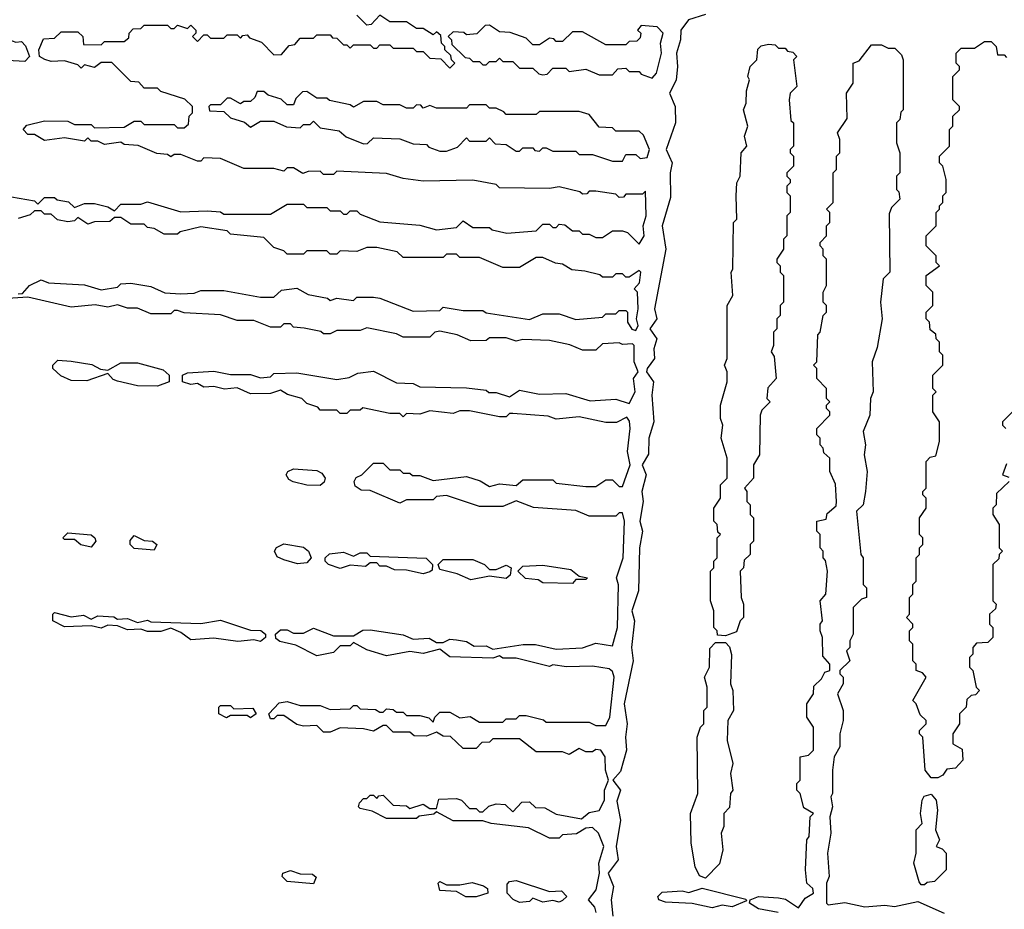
# Model space of a CAD drawing. Extents: x 2640764 to 2777785, y 718840 to 815082.
# Tile 110 of 148: x 2740110 to 2743075, y 760156 to 762836. Entities that reach past the tile are written whole.
import ezdxf

# ---------------------------------------------------------------- set-up
doc = ezdxf.new("R2010")
doc.units = 0

msp = doc.modelspace()

# ---------------------------------------------------------------- linework, layer by layer
at = {"layer": '0CON10XD'}
for points in [[(2740085, 762302.5), (2740155, 762290), (2740165, 762280), (2740185, 762300), (2740215, 762300), (2740223, 762293), (2740257, 762287), (2740275, 762270), (2740305, 762282.5), (2740335, 762282.5), (2740375, 762272.5), (2740395, 762260), (2740415, 762280), (2740475, 762280), (2740495, 762287.5), (2740595, 762257.5), (2740675, 762260), (2740715, 762257.5), (2740725, 762250), (2740865, 762250), (2740915, 762280), (2740965, 762280), (2740975, 762270), (2741035, 762270), (2741045, 762260), (2741075, 762260), (2741085, 762250), (2741095, 762250), (2741105, 762260), (2741125, 762260), (2741135, 762250), (2741195, 762227.5), (2741315, 762217.5), (2741365, 762203.3), (2741425, 762210), (2741445, 762230), (2741475, 762210), (2741525, 762210), (2741533, 762203), (2741577, 762193), (2741665, 762200), (2741685, 762220), (2741705, 762220), (2741715, 762210), (2741725, 762210), (2741735, 762220), (2741751.7, 762218.3), (2741775, 762200), (2741795, 762200), (2741805, 762190), (2741825, 762190), (2741845, 762180), (2741865, 762180), (2741895, 762200), (2741925, 762200), (2741940, 762195), (2741975, 762160), (2741990, 762185), (2741987.5, 762215), (2741996.2, 762245), (2741995, 762320), (2741985, 762310), (2741935, 762310), (2741928.3, 762301.7), (2741915, 762300), (2741905, 762310), (2741845, 762320), (2741825, 762320), (2741818.3, 762311.7), (2741805, 762310), (2741797, 762317), (2741735, 762332.5), (2741705, 762327.5), (2741555, 762330), (2741545, 762340), (2741475, 762352.5), (2741325, 762350), (2741265, 762357.5), (2741215, 762372.5), (2741065, 762380), (2741055, 762370), (2741025, 762370), (2741015, 762380), (2740978.3, 762378.3), (2740963, 762373), (2740935, 762390), (2740915, 762390), (2740905, 762380), (2740875, 762387.5), (2740785, 762387.5), (2740715, 762417.5), (2740665, 762420), (2740655, 762410), (2740645, 762410), (2740595, 762430), (2740575, 762430), (2740565, 762422.5), (2740555, 762430), (2740523, 762433), (2740467, 762457), (2740425, 762460), (2740415, 762467.5), (2740365, 762460), (2740345, 762470), (2740325, 762470), (2740315, 762480), (2740305, 762470), (2740245, 762480), (2740185, 762472.5), (2740155, 762490), (2740135, 762490), (2740120, 762505), (2740131.7, 762518.3), (2740185, 762531.2), (2740255, 762530), (2740275, 762520), (2740325, 762520), (2740335, 762510), (2740425, 762512.5), (2740455, 762530), (2740475, 762530), (2740485, 762520), (2740575, 762520), (2740585, 762510), (2740605, 762510), (2740618.3, 762521.7), (2740620, 762545), (2740630, 762555), (2740630, 762575), (2740607, 762597), (2740535, 762620), (2740525, 762630), (2740485, 762630), (2740468.3, 762648.3), (2740445, 762650), (2740387, 762707), (2740355, 762707.5), (2740335, 762692.5), (2740305, 762700), (2740295, 762690), (2740285, 762700), (2740245, 762712.5), (2740205, 762710), (2740186.1, 762716.1), (2740170, 762725), (2740167.5, 762745), (2740181.7, 762778.3), (2740215, 762780), (2740235, 762800), (2740285, 762800), (2740300, 762785), (2740301.7, 762761.7), (2740355, 762760), (2740365, 762770), (2740425, 762770), (2740438.3, 762781.7), (2740440, 762795), (2740451.7, 762808.3), (2740475, 762810), (2740485, 762820), (2740555, 762820), (2740565, 762810), (2740575, 762810), (2740585, 762820), (2740615, 762810), (2740625, 762820), (2740640, 762805), (2740640, 762795), (2740630, 762785), (2740645, 762770), (2740665, 762790), (2740675, 762790), (2740685, 762780), (2740725, 762780), (2740735, 762790), (2740765, 762790), (2740775, 762780), (2740781.7, 762788.3), (2740795, 762790), (2740801.7, 762781.7), (2740838.3, 762768.3), (2740875, 762730), (2740898.3, 762731.7), (2740921.7, 762758.3), (2740938.3, 762761.7), (2740955, 762780), (2740995, 762780), (2741005, 762790), (2741045, 762790), (2741051.7, 762781.7), (2741065, 762780), (2741085, 762760), (2741095, 762760), (2741105, 762750), (2741115, 762760), (2741165, 762760), (2741175, 762750), (2741185, 762750), (2741195, 762760), (2741225, 762760), (2741235, 762750), (2741295, 762750), (2741305, 762740), (2741325, 762740), (2741345, 762720), (2741378.3, 762718.3), (2741405, 762690), (2741420, 762705), (2741410, 762715), (2741408.3, 762728.3), (2741390, 762745), (2741390, 762755), (2741380, 762765), (2741378.3, 762788.3), (2741365, 762800), (2741355, 762790), (2741325, 762810), (2741305, 762810), (2741275, 762830), (2741225, 762830), (2741195, 762850), (2741168.3, 762821.7), (2741155, 762820), (2741125, 762850)], [(2742175, 762851.9), (2742123.9, 762836.1), (2742100.6, 762805), (2742099.8, 762775), (2742087.5, 762735), (2742090.6, 762695), (2742086.4, 762653.6), (2742066.9, 762615), (2742083.8, 762575), (2742084.7, 762525), (2742056.5, 762445), (2742074.6, 762405), (2742068.8, 762375), (2742070, 762300), (2742044.4, 762215), (2742055.4, 762145), (2742021.2, 761965), (2742028.5, 761935), (2742007.5, 761905), (2742028.5, 761875), (2742020, 761845), (2742021.5, 761815), (2741999.2, 761785), (2741998, 761775), (2742019.1, 761745), (2742013.8, 761705), (2742019.2, 761625), (2742004.2, 761575), (2742003.2, 761526.8), (2741984, 761495), (2741996.1, 761465), (2741983.6, 761415), (2741987.7, 761385), (2741977.9, 761325), (2741985.3, 761295), (2741976.4, 761245), (2741973.4, 761115)], [(2742015, 762660), (2742027.5, 762675), (2742042.5, 762735), (2742040, 762765), (2742048, 762795), (2742030, 762815), (2741981.7, 762818.3), (2741970, 762805), (2741980, 762795), (2741978.3, 762781.7), (2741968.3, 762771.7), (2741945, 762770), (2741935, 762760), (2741875, 762760), (2741805, 762800), (2741775, 762800), (2741745, 762770), (2741725, 762770), (2741718.3, 762778.3), (2741705, 762780), (2741675, 762760), (2741655, 762760), (2741635, 762780), (2741587, 762797), (2741555, 762800), (2741525, 762820), (2741511.7, 762818.3), (2741487, 762793), (2741455, 762790), (2741447, 762797), (2741415, 762800), (2741400, 762785), (2741410, 762775), (2741411.7, 762761.7), (2741451.7, 762721.7), (2741465, 762720), (2741475, 762710), (2741495, 762710), (2741505, 762700), (2741515, 762700), (2741525, 762710), (2741545, 762710), (2741555, 762720), (2741565, 762710), (2741595, 762710), (2741615, 762690), (2741655, 762690), (2741673, 762673), (2741685, 762670), (2741698.3, 762671.7), (2741715, 762690), (2741755, 762690), (2741765, 762680), (2741815, 762687.5), (2741855, 762670), (2741895, 762670), (2741911.7, 762688.3), (2741935, 762690), (2741945, 762680), (2741975, 762680), (2741981.7, 762671.7), (2742015, 762660)], [(2740125, 762710), (2740073, 762713), (2740015, 762740), (2739985, 762737.5), (2739970, 762755), (2739970, 762765), (2739975, 762770), (2740025, 762770), (2740035, 762790), (2740055, 762790), (2740065, 762780), (2740098.3, 762768.3), (2740115, 762770), (2740127, 762757), (2740140, 762725), (2740125, 762710)], [(2742235, 760980), (2742211.7, 760981.7), (2742210, 760995), (2742200, 761005), (2742200, 761055), (2742190, 761085), (2742190, 761175), (2742200, 761185), (2742200, 761205), (2742210, 761215), (2742210, 761275), (2742220, 761285), (2742212.5, 761292.5), (2742210, 761315), (2742200, 761325), (2742200, 761365), (2742220, 761395), (2742220, 761435), (2742240, 761455), (2742240, 761515), (2742222.5, 761575), (2742227.5, 761615), (2742220, 761635), (2742220, 761675), (2742240, 761745), (2742240, 761775), (2742232.5, 761795), (2742240, 761815), (2742240, 761975), (2742257.5, 762005), (2742252.5, 762075), (2742257.5, 762085), (2742260, 762225), (2742270, 762235), (2742267.5, 762305), (2742270, 762345), (2742280, 762365), (2742282.5, 762435), (2742300, 762455), (2742292.5, 762485), (2742302.5, 762515), (2742290, 762565), (2742297.5, 762585), (2742298.3, 762621.7), (2742307.5, 762655), (2742302.5, 762665), (2742310, 762695), (2742330, 762715), (2742333, 762747), (2742343, 762757), (2742365, 762762.5), (2742385, 762760), (2742395, 762750), (2742415, 762750), (2742421.7, 762741.7), (2742438.3, 762738.3), (2742450, 762725), (2742440, 762715), (2742450, 762635), (2742430, 762615), (2742427.5, 762595), (2742432.5, 762532.5), (2742440, 762525), (2742440, 762455), (2742430, 762445), (2742430, 762435), (2742440, 762425), (2742440, 762395), (2742420, 762375), (2742420, 762365), (2742430, 762355), (2742430, 762345), (2742420, 762335), (2742420, 762315), (2742430, 762305), (2742430, 762255), (2742420, 762245), (2742420, 762185), (2742410, 762175), (2742410, 762145), (2742390, 762115), (2742390, 762105), (2742400, 762095), (2742400, 762075), (2742410, 762065), (2742410, 761985), (2742400, 761975), (2742400, 761945), (2742390, 761935), (2742390, 761905), (2742380, 761895), (2742380, 761855), (2742372.5, 761835), (2742381.7, 761821.7), (2742387.5, 761755), (2742363, 761727), (2742360, 761695), (2742370, 761685), (2742345, 761660), (2742340, 761645), (2742337.5, 761525), (2742320, 761495), (2742320, 761455), (2742292.5, 761425), (2742300, 761415), (2742300, 761385), (2742310, 761375), (2742310, 761345), (2742320, 761335), (2742320, 761265), (2742310, 761255), (2742310, 761225), (2742291.7, 761208.3), (2742290, 761185), (2742280, 761175), (2742282.5, 761095), (2742290, 761075), (2742290, 761035), (2742280, 761025), (2742268.3, 760991.7), (2742235, 760980)], [(2742393.9, 760146.1), (2742335, 760157.1), (2742307.5, 760175), (2742310, 760185), (2742335, 760194.2), (2742395, 760190.8), (2742416.2, 760186.2), (2742455, 760160), (2742475, 760190), (2742500, 760205), (2742498.3, 760218.3), (2742480, 760235), (2742476.7, 760275), (2742480, 760365), (2742487.5, 760375), (2742490, 760435), (2742500, 760445), (2742471.7, 760461.7), (2742460, 760505), (2742450, 760515), (2742450, 760535), (2742460, 760545), (2742460, 760615), (2742485, 760620), (2742500, 760635), (2742500, 760705), (2742480, 760735), (2742480, 760775), (2742500, 760805), (2742501.7, 760828.3), (2742525, 760850), (2742535, 760870), (2742550, 760875), (2742550, 760895), (2742528.3, 760918.3), (2742527.5, 760975), (2742520, 760995), (2742520, 761015), (2742527.5, 761025), (2742520, 761085), (2742537.5, 761105), (2742542.5, 761175), (2742537, 761207), (2742530, 761215), (2742530, 761235), (2742520, 761245), (2742520, 761285), (2742510, 761295), (2742510, 761325), (2742538.3, 761331.7), (2742541.7, 761348.3), (2742568.3, 761371.7), (2742570, 761385), (2742566.4, 761436.4), (2742550, 761475), (2742550, 761515), (2742531.7, 761531.7), (2742530, 761545), (2742520, 761555), (2742520, 761575), (2742510, 761585), (2742510, 761605), (2742550, 761645), (2742550, 761655), (2742540, 761665), (2742540, 761675), (2742550, 761685), (2742540, 761695), (2742540, 761725), (2742510, 761755), (2742510, 761785), (2742500, 761795), (2742510, 761805), (2742513, 761887), (2742520, 761895), (2742530, 761945), (2742540, 761955), (2742540, 761975), (2742530, 761985), (2742530, 762015), (2742540, 762035), (2742540, 762115), (2742530, 762125), (2742530, 762145), (2742520, 762155), (2742520, 762165), (2742540, 762185), (2742540, 762215), (2742550, 762225), (2742550, 762255), (2742540, 762265), (2742560, 762285), (2742560, 762375), (2742570, 762385), (2742570, 762425), (2742580, 762435), (2742580, 762475), (2742572.5, 762495), (2742601.7, 762538.3), (2742600, 762615), (2742620, 762645), (2742620, 762705), (2742638.3, 762711.7), (2742675, 762760), (2742705, 762760), (2742725, 762750), (2742745, 762750), (2742765, 762730), (2742770, 762715), (2742770, 762565), (2742763, 762557), (2742760, 762535), (2742750, 762525), (2742750, 762465), (2742760, 762435), (2742760, 762375), (2742750, 762365), (2742750, 762325), (2742757, 762317), (2742760, 762295), (2742735, 762270), (2742728.3, 762251.7), (2742730, 762075), (2742710, 762055), (2742702.5, 761985), (2742707.5, 761935), (2742691.7, 761848.3), (2742677.5, 761805), (2742680, 761715), (2742672.5, 761695), (2742670, 761645), (2742650, 761595), (2742657.5, 761555), (2742652.5, 761525), (2742662.5, 761475), (2742657.5, 761415), (2742650, 761375), (2742630, 761355), (2742642.5, 761225), (2742650, 761215), (2742650, 761135), (2742660, 761125), (2742660, 761095), (2742645, 761090), (2742620, 761065), (2742620, 760985), (2742610, 760965), (2742610, 760945), (2742600, 760935), (2742610, 760905), (2742580, 760875), (2742580, 760865), (2742590, 760855), (2742590, 760835), (2742572.5, 760805), (2742590, 760755), (2742590, 760725), (2742580, 760685), (2742580, 760645), (2742562.5, 760615), (2742557.5, 760575), (2742557.5, 760505), (2742552.5, 760495), (2742557.5, 760465), (2742550, 760435), (2742552.5, 760385), (2742542.5, 760325), (2742547.5, 760255), (2742540, 760235), (2742540, 760175), (2742545, 760170), (2742595, 760176.7), (2742655, 760163.8), (2742715, 760168), (2742744, 760164), (2742815, 760180), (2742893.9, 760143.9)], [(2742875, 760552.5), (2742855, 760552.5), (2742836.7, 760575), (2742830, 760675), (2742820, 760685), (2742820, 760695), (2742840, 760715), (2742840, 760725), (2742821.7, 760741.7), (2742810, 760775), (2742800, 760785), (2742840, 760855), (2742828.3, 760868.3), (2742810, 760875), (2742810, 760895), (2742800, 760905), (2742800, 760955), (2742790, 760965), (2742790, 760995), (2742800, 761005), (2742800, 761015), (2742780, 761035), (2742790, 761045), (2742790, 761095), (2742800, 761105), (2742800, 761135), (2742810, 761145), (2742810, 761215), (2742820, 761225), (2742820, 761245), (2742830, 761255), (2742830, 761275), (2742820, 761285), (2742820, 761335), (2742840, 761365), (2742840, 761395), (2742830, 761405), (2742830, 761415), (2742840, 761425), (2742840, 761505), (2742851.7, 761518.3), (2742868.3, 761521.7), (2742880, 761565), (2742880, 761625), (2742860, 761655), (2742860, 761705), (2742870, 761715), (2742860, 761725), (2742860, 761765), (2742890, 761795), (2742890, 761825), (2742880, 761835), (2742880, 761865), (2742870, 761875), (2742868.3, 761888.3), (2742851.7, 761901.7), (2742850, 761925), (2742840, 761935), (2742840, 761955), (2742860, 761975), (2742860, 762015), (2742840, 762035), (2742840, 762065), (2742880, 762095), (2742870, 762105), (2742870, 762125), (2742840, 762155), (2742840, 762185), (2742870, 762215), (2742870, 762255), (2742880, 762265), (2742880, 762275), (2742890, 762285), (2742890, 762305), (2742900, 762315), (2742900, 762355), (2742890, 762395), (2742880, 762405), (2742880, 762425), (2742910, 762455), (2742910, 762505), (2742920, 762515), (2742920, 762545), (2742940, 762565), (2742940, 762575), (2742920, 762595), (2742920, 762665), (2742940, 762685), (2742940, 762695), (2742930, 762705), (2742930, 762735), (2742945, 762750), (2742985, 762750), (2743015, 762770), (2743035, 762770), (2743050, 762755), (2743055, 762730), (2743075, 762730), (2743081.7, 762721.7)], [(2741925, 762410), (2741935, 762430), (2741965, 762430), (2741978.3, 762418.3), (2741999.3, 762420.7), (2742006.7, 762445), (2741988.3, 762488.3), (2741975, 762500), (2741905, 762500), (2741895, 762510), (2741855, 762512.5), (2741825, 762550), (2741795, 762560), (2741675, 762560), (2741665, 762550), (2741575, 762550), (2741568.3, 762558.3), (2741545, 762570), (2741525, 762570), (2741515, 762580), (2741465, 762580), (2741455, 762570), (2741365, 762570), (2741345, 762577.5), (2741325, 762570), (2741318.3, 762578.3), (2741305, 762580), (2741295, 762570), (2741275, 762570), (2741255, 762580), (2741205, 762580), (2741185, 762590), (2741145, 762590), (2741115, 762572.5), (2741105, 762580), (2741043, 762593), (2741035, 762600), (2741005, 762600), (2740975, 762620), (2740961.7, 762618.3), (2740941.7, 762598.3), (2740935, 762580), (2740915, 762580), (2740897, 762597), (2740858.3, 762608.3), (2740845, 762620), (2740825, 762620), (2740818.3, 762601.7), (2740805, 762590), (2740785, 762590), (2740775, 762582.5), (2740745, 762600), (2740735, 762600), (2740715, 762580), (2740685, 762580), (2740680, 762575), (2740681.7, 762561.7), (2740725, 762560), (2740745, 762540), (2740787, 762527), (2740805, 762512.5), (2740835, 762530), (2740875, 762530), (2740913, 762513), (2740955, 762510), (2740965, 762520), (2740985, 762520), (2740995, 762530), (2741015, 762510), (2741071.7, 762501.7), (2741093, 762483), (2741145, 762462.5), (2741157, 762463), (2741175, 762480), (2741255, 762477.5), (2741295, 762462.5), (2741335, 762460), (2741341.7, 762451.7), (2741375, 762440), (2741395, 762440), (2741428.3, 762451.7), (2741455, 762480), (2741465, 762470), (2741515, 762470), (2741525, 762480), (2741541.7, 762461.7), (2741575, 762460), (2741605, 762440), (2741615, 762440), (2741625, 762450), (2741655, 762450), (2741661.7, 762441.7), (2741675, 762440), (2741685, 762450), (2741695, 762450), (2741715, 762440), (2741785, 762440), (2741795, 762430), (2741835, 762430), (2741895, 762410), (2741925, 762410)], [(2740105, 762010), (2740118.3, 762011.7), (2740140, 762035), (2740175, 762052.5), (2740197, 762043), (2740305, 762037.5), (2740355, 762022.5), (2740405, 762030), (2740415, 762040), (2740445, 762042.5), (2740505, 762032.5), (2740547, 762013), (2740595, 762010), (2740635, 762012.5), (2740655, 762020), (2740725, 762020), (2740835, 762000), (2740875, 762000), (2740898.3, 762021.7), (2740945, 762027.5), (2740978.3, 762008.3), (2741037, 761997), (2741045, 761990), (2741065, 761997.5), (2741115, 761990), (2741125, 762000), (2741175, 762000), (2741195, 761997.5), (2741295, 761957.5), (2741375, 761960), (2741385, 761970), (2741445, 761960), (2741505, 761960), (2741515, 761952.5), (2741645, 761933.3), (2741685, 761950), (2741735, 761950), (2741785, 761932.5), (2741865, 761940), (2741875, 761950), (2741905, 761950), (2741915, 761960), (2741935, 761960), (2741940, 761955), (2741940, 761925), (2741953.6, 761903.6), (2741965, 761900), (2741972.5, 761915), (2741967.5, 761935), (2741972.5, 761965), (2741970, 762015), (2741960, 762025), (2741976.4, 762043.6), (2741980, 762075), (2741975, 762080), (2741945, 762060), (2741935, 762060), (2741925, 762070), (2741905, 762070), (2741895, 762060), (2741865, 762060), (2741857, 762067), (2741811.7, 762078.3), (2741773, 762083), (2741745, 762100), (2741723, 762103), (2741685, 762120), (2741665, 762120), (2741615, 762090), (2741565, 762090), (2741495, 762120), (2741435, 762120), (2741425, 762130), (2741395, 762130), (2741385, 762120), (2741265, 762120), (2741247, 762137), (2741185, 762150), (2741155, 762150), (2741125, 762137.5), (2741075, 762140), (2741065, 762130), (2741045, 762130), (2741035, 762140), (2740975, 762140), (2740965, 762130), (2740915, 762130), (2740905, 762140), (2740875, 762150), (2740845, 762180), (2740745, 762190), (2740735, 762200), (2740655, 762212.5), (2740593, 762197), (2740585, 762190), (2740545, 762190), (2740515, 762207.5), (2740495, 762210), (2740485, 762220), (2740445, 762220), (2740415, 762240), (2740395, 762240), (2740381.7, 762228.3), (2740335, 762227.5), (2740315, 762220), (2740285, 762240), (2740275, 762230), (2740255, 762227.5), (2740223.6, 762233.6), (2740205, 762250), (2740185, 762250), (2740175, 762260), (2740155, 762260), (2740141.7, 762248.3), (2740105, 762237.5)], [(2741530, 760415), (2741505, 760422.5), (2741415, 760422.5), (2741365, 760450), (2741357, 760443), (2741313, 760437), (2741305, 760430), (2741215, 760430), (2741171.7, 760451.7), (2741135, 760460), (2741130, 760465), (2741133, 760477), (2741145, 760490), (2741155, 760490), (2741165, 760500), (2741175, 760500), (2741185, 760490), (2741191.7, 760498.3), (2741205, 760500), (2741235, 760470), (2741275, 760467.5), (2741285, 760460), (2741325, 760472.5), (2741345, 760460), (2741365, 760460), (2741371.7, 760488.3), (2741425, 760490), (2741440, 760485), (2741465, 760460), (2741485, 760460), (2741495, 760450), (2741505, 760450), (2741523, 760467), (2741545, 760473.3), (2741571.7, 760471.7), (2741595, 760450), (2741621.7, 760478.3), (2741645, 760480), (2741663, 760463), (2741691.7, 760461.7), (2741725, 760442.5), (2741801.7, 760428.3), (2741825, 760447.5), (2741855, 760453.8), (2741870.8, 760485), (2741871.4, 760515), (2741883.3, 760545), (2741874, 760575), (2741873.3, 760615), (2741860, 760635), (2741845, 760637.5), (2741835, 760630), (2741815, 760630), (2741795, 760640), (2741765, 760622.5), (2741745, 760630), (2741665, 760630), (2741615, 760670), (2741535, 760670), (2741525, 760660), (2741501.7, 760658.3), (2741485, 760640), (2741445, 760640), (2741407, 760677), (2741385, 760677.5), (2741365, 760690), (2741335, 760677.5), (2741298.3, 760678.3), (2741285, 760690), (2741235, 760690), (2741215, 760710), (2741205, 760710), (2741175, 760692.5), (2741145, 760700), (2741075, 760702.5), (2741045, 760690), (2741025, 760690), (2741005, 760710), (2740965, 760707.5), (2740945, 760712.5), (2740905, 760740), (2740885, 760740), (2740875, 760730), (2740865, 760730), (2740860, 760745), (2740891.7, 760778.3), (2740915, 760782.5), (2740955, 760770), (2741015, 760770), (2741045, 760757.5), (2741105, 760760), (2741115, 760770), (2741125, 760770), (2741135, 760760), (2741181.7, 760758.3), (2741195, 760750), (2741205, 760750), (2741215, 760760), (2741235, 760757.5), (2741245, 760750), (2741265, 760750), (2741275, 760740), (2741315, 760740), (2741342.5, 760732.5), (2741355, 760720), (2741360, 760735), (2741375, 760750), (2741405, 760750), (2741435, 760732.5), (2741467, 760737), (2741495, 760720), (2741565, 760720), (2741575, 760730), (2741605, 760730), (2741615, 760740), (2741635, 760740), (2741687, 760727), (2741695, 760720), (2741825, 760720), (2741845, 760710), (2741875, 760710), (2741886.7, 760735), (2741900, 760855), (2741895, 760872.5), (2741885, 760880), (2741835, 760888.8), (2741756.4, 760886.4), (2741715, 760892.5), (2741705, 760887.5), (2741605, 760912.5), (2741565, 760912.5), (2741555, 760920), (2741535, 760912.5), (2741405, 760916.7), (2741375, 760940), (2741325, 760926.7), (2741285, 760932.5), (2741215, 760920), (2741155, 760937.5), (2741115, 760960), (2741105, 760950), (2741075, 760950), (2741055, 760930), (2741005, 760920), (2740941.7, 760951.7), (2740893, 760963), (2740881.7, 760971.7), (2740880, 760985), (2740895, 760997.5), (2740915, 760997.5), (2740935, 760987.5), (2740965, 760987.5), (2740995, 761002.5), (2741055, 760980), (2741115, 760980), (2741143, 760997), (2741165, 760997.5), (2741265, 760982.5), (2741295, 760970), (2741343, 760973), (2741365, 760960), (2741385, 760960), (2741405, 760970), (2741425, 760967.5), (2741455, 760962.5), (2741478.3, 760948.3), (2741515, 760950), (2741535, 760940), (2741626.4, 760953.6), (2741663.6, 760953.6), (2741725, 760940), (2741805, 760943.3), (2741845, 760957.5), (2741895, 760950), (2741910, 761005), (2741913.6, 761133.6), (2741907.5, 761155), (2741927.1, 761215), (2741931.2, 761325), (2741925, 761350), (2741915, 761350), (2741905, 761340), (2741825, 761340), (2741785, 761357.5), (2741657, 761367), (2741605, 761386.7), (2741565, 761370), (2741495, 761370), (2741395, 761402.5), (2741365, 761400), (2741355, 761390), (2741275, 761390), (2741255, 761380), (2741165, 761417.5), (2741138.3, 761418.3), (2741120.7, 761430.7), (2741117.5, 761445), (2741123.6, 761456.4), (2741140, 761465), (2741175, 761500), (2741205, 761500), (2741225, 761480), (2741255, 761480), (2741265, 761470), (2741285, 761470), (2741293, 761463), (2741315, 761462.5), (2741355, 761447.5), (2741455, 761460), (2741497, 761447), (2741525, 761430), (2741555, 761437.5), (2741605, 761432.5), (2741625, 761450), (2741715, 761450), (2741725, 761440), (2741815, 761430), (2741845, 761430), (2741875, 761450), (2741895, 761450), (2741915, 761430), (2741925, 761430), (2741948.8, 761495), (2741940, 761535), (2741948, 761605), (2741946.2, 761626.2), (2741938.3, 761638.3), (2741907, 761623), (2741875, 761622.5), (2741795, 761640), (2741725, 761632.5), (2741701.7, 761641.7), (2741595, 761650), (2741585, 761650), (2741575, 761640), (2741555, 761640), (2741465, 761657.5), (2741435, 761657.5), (2741415, 761650), (2741345, 761657.5), (2741315, 761647.5), (2741275, 761650), (2741265, 761640), (2741255, 761650), (2741225, 761650), (2741143, 761667), (2741135, 761660), (2741105, 761660), (2741095, 761650), (2741075, 761650), (2741065, 761660), (2741015, 761660), (2741008.3, 761668.3), (2740975, 761680), (2740960, 761695), (2740916.7, 761706.7), (2740895, 761720), (2740865, 761710), (2740805, 761708.8), (2740765, 761727.5), (2740727, 761723), (2740695, 761731.2), (2740665, 761728.8), (2740645, 761740), (2740625, 761736.7), (2740600, 761745), (2740600, 761765), (2740615, 761772.5), (2740695, 761777.5), (2740745, 761767.5), (2740805, 761766.7), (2740835, 761757.5), (2740865, 761760), (2740875, 761770), (2740945, 761772.5), (2741065, 761752.5), (2741101.7, 761758.3), (2741128.3, 761771.7), (2741175, 761777.5), (2741245, 761742.5), (2741295, 761740), (2741315, 761730), (2741455, 761727.5), (2741515, 761720), (2741523, 761713), (2741545, 761712.5), (2741585, 761700), (2741615, 761720), (2741675, 761707.5), (2741755, 761710), (2741828.3, 761688.3), (2741905, 761692.5), (2741945, 761680), (2741963.3, 761715), (2741958.8, 761755), (2741972.5, 761775), (2741960, 761805), (2741960, 761855), (2741955, 761860), (2741925, 761857.5), (2741915, 761862.5), (2741865, 761860), (2741845, 761840), (2741805, 761840), (2741766.4, 761856.4), (2741705, 761870), (2741625, 761872.5), (2741605, 761867.5), (2741575, 761877.5), (2741525, 761877.5), (2741515, 761870), (2741468.3, 761868.3), (2741427, 761887), (2741375, 761897.5), (2741360, 761895), (2741345, 761880), (2741265, 761880), (2741245, 761890), (2741155, 761907.5), (2741135, 761900), (2741065, 761900), (2741045, 761890), (2741025, 761890), (2741017, 761897), (2740967, 761907), (2740935, 761910), (2740925, 761920), (2740905, 761920), (2740895, 761910), (2740865, 761910), (2740815, 761930), (2740765, 761930), (2740715, 761946.7), (2740605, 761952.5), (2740585, 761960), (2740575, 761960), (2740565, 761950), (2740505, 761950), (2740465, 761967.5), (2740435, 761967.5), (2740405, 761977.5), (2740375, 761970), (2740337.5, 761977.5), (2740265, 761970), (2740135, 762000), (2740027, 761993)], [(2740525, 761732.5), (2740465, 761733.3), (2740405, 761746.7), (2740391.7, 761751.7), (2740375, 761770), (2740311.7, 761748.3), (2740265, 761748.8), (2740233.6, 761763.6), (2740210, 761785), (2740210, 761795), (2740225, 761810), (2740265, 761807.5), (2740327, 761797), (2740353, 761783), (2740375, 761780), (2740415, 761802.5), (2740465, 761802.5), (2740541.7, 761781.7), (2740560, 761765), (2740560, 761745), (2740525, 761732.5)], [(2743100, 761655), (2743070, 761625), (2743070, 761615), (2743080, 761605)], [(2741015, 761432.5), (2740975, 761433.3), (2740933.6, 761443.6), (2740920.7, 761450.7), (2740912.5, 761465), (2740917.5, 761475), (2740935, 761483.3), (2741005, 761477.5), (2741020, 761470), (2741030, 761455), (2741027, 761443), (2741015, 761432.5)], [(2743081.7, 761498.3), (2743070, 761465), (2743088.3, 761458.3)], [(2743090, 761445), (2743051.7, 761408.3), (2743050, 761375), (2743040, 761365), (2743040, 761345), (2743060, 761315), (2743060, 761245), (2743070, 761235), (2743060, 761225), (2743058.3, 761211.7), (2743040, 761195), (2743040, 761085), (2743050, 761075), (2743048.3, 761061.7), (2743030, 761045), (2743030, 761015), (2743040, 761005), (2743040, 760975), (2743025, 760960), (2742991.7, 760958.3), (2742980, 760945), (2742980, 760925), (2742970, 760915), (2742970, 760885), (2742980, 760875), (2742990, 760825), (2743000, 760815), (2742988.3, 760801.7), (2742975, 760800), (2742961.7, 760788.3), (2742960, 760765), (2742940, 760745), (2742940, 760715), (2742920, 760685), (2742920, 760655), (2742948.3, 760638.3), (2742950, 760605), (2742928.3, 760581.7), (2742901.7, 760578.3), (2742890, 760560), (2742875, 760552.5)], [(2740325, 761247.5), (2740293.8, 761253.8), (2740275, 761270), (2740245, 761270), (2740240, 761275), (2740255, 761290), (2740325, 761283.8), (2740336.7, 761275), (2740338.8, 761265), (2740325, 761247.5)], [(2740515, 761237.5), (2740455, 761243.3), (2740442.5, 761255), (2740443, 761267), (2740455, 761282.5), (2740485, 761267.5), (2740510, 761265), (2740522.5, 761255), (2740515, 761237.5)], [(2740947, 761197), (2740905, 761208.8), (2740885, 761217.5), (2740877.5, 761235), (2740883.6, 761246.4), (2740905, 761257.5), (2740965, 761247.5), (2740980, 761235), (2740987.5, 761215), (2740975, 761200), (2740947, 761197)], [(2741325, 761166.7), (2741275, 761177.5), (2741238.3, 761178.3), (2741215, 761190), (2741195, 761190), (2741185, 761200), (2741165, 761200), (2741151.7, 761188.3), (2741105, 761192.5), (2741075, 761182.5), (2741040, 761195), (2741030, 761205), (2741030, 761215), (2741043, 761227), (2741085, 761232), (2741115, 761220), (2741135, 761230), (2741155, 761230), (2741165, 761220), (2741333.6, 761213.6), (2741353.3, 761195), (2741352.5, 761177.5), (2741345, 761172.5), (2741325, 761166.7)], [(2741468.3, 761148.3), (2741427, 761167), (2741375, 761180), (2741370, 761195), (2741385, 761210), (2741475, 761210), (2741510, 761195), (2741525, 761180), (2741545, 761180), (2741575, 761192.5), (2741590, 761185), (2741587, 761163), (2741575, 761152.5), (2741525, 761160), (2741468.3, 761148.3)], [(2741775, 761137.5), (2741685, 761140), (2741671.7, 761148.3), (2741633, 761153), (2741610, 761175), (2741625, 761190), (2741685, 761192.5), (2741769.3, 761179.3), (2741795, 761160), (2741820, 761155), (2741815, 761150), (2741785, 761150), (2741775, 761137.5)], [(2741973.4, 761115), (2741952.9, 761055), (2741961.5, 761025), (2741952, 760945), (2741957.6, 760905), (2741930.4, 760775), (2741939.7, 760715), (2741934.1, 760675), (2741937.5, 760635), (2741919.1, 760570.9), (2741896, 760545), (2741919.1, 760515), (2741908.6, 760481.4), (2741919.3, 760425), (2741905.7, 760345), (2741911.8, 760305), (2741882, 760265), (2741898, 760225), (2741891.6, 760185), (2741895.9, 760135)], [(2740835, 760962.5), (2740815, 760967.5), (2740767, 760963), (2740695, 760973.3), (2740625, 760967.5), (2740595, 760990), (2740565, 761002.5), (2740535, 760992.5), (2740495, 760992.5), (2740475, 761000), (2740435, 760997.5), (2740405, 761010), (2740375, 761012.5), (2740355, 761003.3), (2740325, 761010), (2740245, 761007.5), (2740210, 761025), (2740210, 761045), (2740215, 761050), (2740265, 761037.5), (2740301.7, 761041.7), (2740325, 761030), (2740345, 761040), (2740393, 761037), (2740405, 761030), (2740435, 761032.5), (2740465, 761020), (2740495, 761027.5), (2740505, 761022.5), (2740655, 761016.7), (2740715, 761027.5), (2740805, 760996.7), (2740836.1, 760996.1), (2740850, 760985), (2740850, 760975), (2740835, 760962.5)], [(2742175, 760250), (2742157, 760257), (2742143.6, 760283.6), (2742132.5, 760355), (2742130, 760445), (2742152.5, 760505), (2742150, 760675), (2742160, 760705), (2742170, 760715), (2742170, 760755), (2742180, 760765), (2742180, 760825), (2742172.5, 760855), (2742187.5, 760885), (2742188.3, 760941.7), (2742205, 760960), (2742235, 760960), (2742247, 760947), (2742253.6, 760923.6), (2742250, 760835), (2742257.5, 760815), (2742260, 760755), (2742242.5, 760725), (2742240, 760665), (2742257.5, 760595), (2742250, 760565), (2742257.5, 760515), (2742250, 760505), (2742247, 760463), (2742230, 760445), (2742230, 760405), (2742222.5, 760385), (2742227.5, 760335), (2742217, 760293), (2742175, 760250)], [(2740805, 760732.5), (2740795, 760740), (2740745, 760740), (2740733, 760733), (2740710, 760745), (2740710, 760765), (2740715, 760770), (2740745, 760770), (2740755, 760760), (2740811.7, 760761.7), (2740822.5, 760745), (2740805, 760732.5)], [(2742835, 760230), (2742825, 760230), (2742818.3, 760238.3), (2742802.5, 760295), (2742810, 760325), (2742810, 760395), (2742827.5, 760415), (2742822.5, 760445), (2742827.5, 760485), (2742833.3, 760496.7), (2742855, 760502.5), (2742870, 760485), (2742874, 760455), (2742867.5, 760395), (2742880, 760365), (2742870, 760345), (2742888.3, 760338.3), (2742900, 760325), (2742900, 760275), (2742865, 760240), (2742843, 760237), (2742835, 760230)], [(2741846.2, 760146.2), (2741842.3, 760162.3), (2741822.5, 760185), (2741845.6, 760215), (2741856.2, 760265), (2741854, 760295), (2741868.8, 760345), (2741853.3, 760385), (2741835, 760402.5), (2741815, 760400), (2741787, 760383), (2741745, 760380), (2741735, 760370), (2741705, 760370), (2741641.7, 760401.7), (2741530, 760415)], [(2740995, 760232.5), (2740915, 760240), (2740900, 760255), (2740902.5, 760265), (2740925, 760273.3), (2740955, 760262.5), (2740991.7, 760261.7), (2741003, 760253), (2740995, 760232.5)], [(2741485, 760193.3), (2741453.6, 760193.6), (2741425, 760210), (2741375, 760212.5), (2741370, 760235), (2741375, 760240), (2741395, 760230), (2741435, 760230), (2741473, 760237), (2741506.4, 760226.4), (2741518.3, 760218.3), (2741520, 760205), (2741485, 760193.3)], [(2741615, 760176.7), (2741595.9, 760185.9), (2741577.5, 760205), (2741578.3, 760231.7), (2741585, 760240), (2741605, 760242.5), (2741705, 760210), (2741741.7, 760211.7), (2741757.5, 760195), (2741745, 760182.5), (2741735, 760177.5), (2741715, 760182.5), (2741685, 760177.5), (2741655, 760190), (2741645, 760180), (2741615, 760176.7)], [(2742195, 760160), (2742135, 760173.8), (2742055, 760178), (2742034.4, 760184.4), (2742031.2, 760195), (2742045, 760208), (2742105, 760212), (2742125, 760206.7), (2742165, 760220), (2742297, 760187), (2742298.3, 760181.7), (2742255, 760163.3), (2742225, 760168.8), (2742195, 760160)]]:
    msp.add_lwpolyline(points, dxfattribs=at)

doc.saveas('drawing.dxf')
